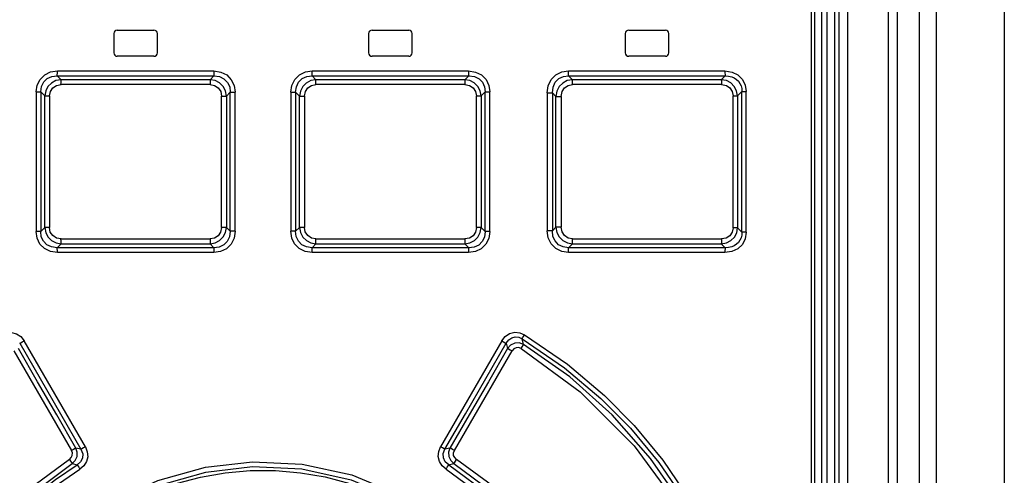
# Model space of a CAD drawing. Extents: x 0 to 594, y 0 to 420.
# Tile 22 of 107: x 73.9 to 85.19, y 254.18 to 259.4. Entities that reach past the tile are written whole.
import ezdxf

# ---------------------------------------------------------------- set-up
doc = ezdxf.new("R2010")
doc.units = 0
doc.header["$LTSCALE"] = 32.67
doc.layers.get('0').update_dxf_attribs({"linetype": 'CONTINUOUS'})

msp = doc.modelspace()

# ---------------------------------------------------------------- linework, layer by layer
at = {"color": 7, "linetype": 'CONTINUOUS'}
for p, q in [((83.292, 173.754), (83.292, 269.853)), ((83.858, 173.754), (83.858, 269.953)), ((83.958, 269.953), (83.958, 173.954)), ((85.185, 269.953), (85.185, 173.954)), ((83.242, 243.903), (83.242, 269.803)), ((83.092, 269.653), (83.092, 244.053)), ((83.012, 269.573), (83.012, 244.113)), ((75.022, 259.283), (75.442, 259.283)), ((77.942, 259.283), (78.362, 259.283)), ((80.882, 259.283), (81.302, 259.283)), ((74.982, 259.243), (74.982, 259.023)), ((75.482, 259.023), (75.482, 259.243)), ((77.902, 259.243), (77.902, 259.023)), ((78.402, 259.023), (78.402, 259.243)), ((80.842, 259.243), (80.842, 259.023)), ((81.342, 259.023), (81.342, 259.243)), ((75.442, 258.983), (75.022, 258.983)), ((78.362, 258.983), (77.942, 258.983)), ((81.302, 258.983), (80.882, 258.983)), ((74.379, 258.715), (74.334, 258.759)), ((74.334, 258.759), (76.129, 258.759)), ((76.129, 258.759), (76.085, 258.715)), ((77.298, 258.715), (77.254, 258.759)), ((77.254, 258.759), (79.049, 258.759)), ((79.049, 258.759), (79.004, 258.715)), ((80.237, 258.715), (80.194, 258.759)), ((80.194, 258.759), (81.989, 258.759)), ((81.989, 258.759), (81.943, 258.715)), ((74.334, 256.788), (74.379, 256.832)), ((76.129, 256.788), (74.334, 256.788)), ((76.085, 256.832), (76.129, 256.788)), ((77.254, 256.788), (77.298, 256.832)), ((79.049, 256.788), (77.254, 256.788)), ((79.004, 256.832), (79.049, 256.788)), ((80.194, 256.788), (80.237, 256.832)), ((81.989, 256.788), (80.194, 256.788)), ((81.943, 256.832), (81.989, 256.788))]:
    msp.add_line(p, q, dxfattribs=at)
at = {"color": 9, "linetype": 'CONTINUOUS'}
for p, q in [((83.392, 174.654), (83.392, 269.953)), ((84.211, 269.953), (84.211, 173.954)), ((84.406, 269.953), (84.406, 173.954)), ((83.153, 269.807), (83.153, 243.9)), ((82.976, 244.113), (82.976, 269.573)), ((74.336, 258.815), (76.13, 258.815)), ((77.254, 258.815), (79.047, 258.815)), ((80.191, 258.815), (81.985, 258.815)), ((76.085, 258.715), (74.379, 258.715)), ((79.004, 258.715), (77.298, 258.715)), ((81.943, 258.715), (80.237, 258.715)), ((74.092, 258.575), (74.092, 256.972)), ((74.092, 258.575), (74.145, 258.575)), ((74.145, 258.575), (74.145, 256.972)), ((74.145, 258.575), (74.192, 258.529)), ((76.085, 258.659), (74.378, 258.659)), ((76.273, 258.527), (76.317, 258.57)), ((76.317, 256.976), (76.317, 258.57)), ((76.317, 258.57), (76.374, 258.57)), ((76.374, 256.976), (76.374, 258.57)), ((77.009, 258.57), (77.009, 256.976)), ((77.009, 258.57), (77.066, 258.57)), ((77.066, 258.57), (77.066, 256.976)), ((77.066, 258.57), (77.11, 258.527)), ((79.006, 258.659), (77.298, 258.659)), ((79.191, 258.529), (79.238, 258.575)), ((79.238, 256.972), (79.238, 258.575)), ((79.238, 258.575), (79.292, 258.575)), ((79.292, 256.972), (79.292, 258.575)), ((81.946, 258.658), (80.239, 258.658)), ((82.129, 258.531), (82.179, 258.58)), ((82.179, 256.967), (82.179, 258.58)), ((82.179, 258.58), (82.229, 258.58)), ((82.229, 256.967), (82.229, 258.58)), ((74.192, 257.018), (74.192, 258.529)), ((74.192, 258.529), (74.246, 258.529)), ((74.246, 258.529), (74.246, 257.018)), ((76.217, 257.02), (76.217, 258.527)), ((76.217, 258.527), (76.273, 258.527)), ((76.273, 258.527), (76.273, 257.02)), ((77.11, 257.02), (77.11, 258.527)), ((77.11, 258.527), (77.167, 258.527)), ((77.167, 258.527), (77.167, 257.02)), ((79.137, 257.018), (79.137, 258.529)), ((79.137, 258.529), (79.191, 258.529)), ((79.191, 258.529), (79.191, 257.018)), ((79.947, 258.566), (79.947, 256.981)), ((79.947, 258.566), (80.007, 258.566)), ((80.007, 258.566), (80.007, 256.981)), ((80.007, 258.566), (80.048, 258.524)), ((80.048, 257.023), (80.048, 258.524)), ((80.048, 258.524), (80.108, 258.524)), ((80.108, 258.524), (80.108, 257.023)), ((82.078, 257.016), (82.078, 258.531)), ((82.078, 258.531), (82.129, 258.531)), ((82.129, 258.531), (82.129, 257.016)), ((74.192, 257.018), (74.145, 256.972)), ((74.246, 257.018), (74.192, 257.018)), ((76.273, 257.02), (76.217, 257.02)), ((76.317, 256.976), (76.273, 257.02)), ((77.11, 257.02), (77.066, 256.976)), ((77.167, 257.02), (77.11, 257.02)), ((79.191, 257.018), (79.137, 257.018)), ((79.238, 256.972), (79.191, 257.018)), ((80.048, 257.023), (80.007, 256.981)), ((80.108, 257.023), (80.048, 257.023)), ((82.129, 257.016), (82.078, 257.016)), ((82.179, 256.967), (82.129, 257.016)), ((74.145, 256.972), (74.092, 256.972)), ((74.378, 256.888), (76.085, 256.888)), ((76.374, 256.976), (76.317, 256.976)), ((77.066, 256.976), (77.009, 256.976)), ((77.298, 256.888), (79.006, 256.888)), ((79.292, 256.972), (79.238, 256.972)), ((80.007, 256.981), (79.947, 256.981)), ((80.239, 256.888), (81.946, 256.888)), ((82.229, 256.967), (82.179, 256.967)), ((74.379, 256.832), (76.085, 256.832)), ((77.298, 256.832), (79.004, 256.832)), ((80.237, 256.832), (81.943, 256.832)), ((76.13, 256.731), (74.336, 256.731)), ((79.047, 256.731), (77.254, 256.731)), ((81.985, 256.731), (80.191, 256.731)), ((74.657, 254.505), (73.956, 255.72)), ((79.427, 255.72), (78.726, 254.505)), ((79.479, 255.691), (79.493, 255.632)), ((79.677, 255.679), (79.661, 255.742)), ((73.838, 255.604), (74.498, 254.462)), ((78.885, 254.462), (79.545, 255.604)), ((74.606, 254.476), (74.549, 254.49)), ((78.834, 254.49), (78.777, 254.476)), ((74.506, 254.312), (74.562, 254.297)), ((78.821, 254.297), (78.878, 254.312))]:
    msp.add_line(p, q, dxfattribs=at)
for points in [[(74.092, 258.575), (74.104, 258.653), (74.138, 258.719), (74.191, 258.771), (74.258, 258.804), (74.336, 258.815)], [(74.334, 258.759), (74.335, 258.772), (74.336, 258.791), (74.336, 258.815)], [(76.13, 258.815), (76.13, 258.792), (76.129, 258.772), (76.129, 258.759)], [(76.13, 258.815), (76.208, 258.803), (76.276, 258.769), (76.329, 258.715), (76.362, 258.648), (76.374, 258.57)], [(77.009, 258.57), (77.021, 258.649), (77.056, 258.718), (77.109, 258.771), (77.177, 258.804), (77.254, 258.815)], [(77.254, 258.759), (77.254, 258.772), (77.254, 258.791), (77.254, 258.815)], [(79.047, 258.815), (79.047, 258.792), (79.048, 258.772), (79.049, 258.759)], [(79.047, 258.815), (79.127, 258.803), (79.195, 258.769), (79.247, 258.717), (79.28, 258.65), (79.292, 258.575)], [(79.947, 258.566), (79.959, 258.646), (79.994, 258.716), (80.048, 258.77), (80.116, 258.804), (80.191, 258.815)], [(80.194, 258.759), (80.192, 258.772), (80.192, 258.791), (80.191, 258.815)], [(81.985, 258.815), (81.985, 258.792), (81.987, 258.772), (81.989, 258.759)], [(81.985, 258.815), (82.066, 258.803), (82.134, 258.77), (82.186, 258.718), (82.218, 258.652), (82.229, 258.58)], [(74.145, 258.575), (74.153, 258.638), (74.179, 258.689), (74.22, 258.728), (74.272, 258.752), (74.334, 258.759)], [(74.379, 258.715), (74.32, 258.704), (74.269, 258.677), (74.228, 258.636), (74.202, 258.586), (74.192, 258.529)], [(74.377, 258.659), (74.378, 258.682), (74.378, 258.702), (74.379, 258.715)], [(76.085, 258.715), (76.085, 258.702), (76.085, 258.682), (76.085, 258.659)], [(76.273, 258.527), (76.263, 258.586), (76.236, 258.637), (76.194, 258.678), (76.143, 258.705), (76.085, 258.715)], [(76.129, 258.759), (76.193, 258.751), (76.245, 258.725), (76.286, 258.683), (76.31, 258.632), (76.317, 258.57)], [(77.066, 258.57), (77.074, 258.634), (77.1, 258.687), (77.141, 258.728), (77.193, 258.752), (77.254, 258.759)], [(77.298, 258.715), (77.239, 258.704), (77.188, 258.677), (77.147, 258.636), (77.12, 258.585), (77.11, 258.527)], [(77.298, 258.659), (77.298, 258.682), (77.298, 258.702), (77.298, 258.715)], [(79.004, 258.715), (79.005, 258.702), (79.005, 258.683), (79.006, 258.659)], [(79.191, 258.529), (79.181, 258.587), (79.154, 258.638), (79.113, 258.678), (79.062, 258.704), (79.004, 258.715)], [(79.049, 258.759), (79.114, 258.751), (79.167, 258.726), (79.207, 258.685), (79.231, 258.634), (79.238, 258.575)], [(80.007, 258.566), (80.015, 258.631), (80.041, 258.685), (80.083, 258.727), (80.134, 258.751), (80.194, 258.759)], [(80.237, 258.715), (80.178, 258.704), (80.127, 258.677), (80.085, 258.635), (80.058, 258.583), (80.048, 258.524)], [(80.239, 258.659), (80.239, 258.682), (80.238, 258.702), (80.237, 258.715)], [(82.129, 258.531), (82.118, 258.589), (82.092, 258.638), (82.051, 258.678), (82.001, 258.704), (81.943, 258.715)], [(81.943, 258.715), (81.945, 258.702), (81.946, 258.682), (81.946, 258.658)], [(81.989, 258.759), (82.027, 258.757), (82.062, 258.749), (82.092, 258.736), (82.118, 258.719), (82.14, 258.698), (82.157, 258.673), (82.169, 258.645), (82.177, 258.614), (82.179, 258.58)], [(74.246, 258.529), (74.256, 258.581), (74.284, 258.622), (74.325, 258.649), (74.378, 258.659)], [(76.085, 258.659), (76.138, 258.648), (76.179, 258.62), (76.207, 258.578), (76.217, 258.527)], [(77.167, 258.527), (77.177, 258.58), (77.205, 258.621), (77.247, 258.649), (77.298, 258.659)], [(79.006, 258.659), (79.059, 258.648), (79.101, 258.62), (79.128, 258.58), (79.137, 258.529)], [(80.108, 258.524), (80.118, 258.578), (80.147, 258.621), (80.188, 258.649), (80.239, 258.658)], [(81.946, 258.658), (82.001, 258.648), (82.042, 258.62), (82.069, 258.58), (82.078, 258.531)], [(74.192, 257.018), (74.203, 256.96), (74.229, 256.909), (74.27, 256.869), (74.321, 256.842), (74.379, 256.832)], [(74.378, 256.888), (74.324, 256.899), (74.282, 256.926), (74.255, 256.967), (74.246, 257.018)], [(76.217, 257.02), (76.206, 256.967), (76.178, 256.925), (76.136, 256.898), (76.085, 256.888)], [(76.085, 256.832), (76.144, 256.843), (76.195, 256.87), (76.236, 256.911), (76.263, 256.962), (76.273, 257.02)], [(77.11, 257.02), (77.121, 256.961), (77.148, 256.91), (77.189, 256.869), (77.24, 256.842), (77.298, 256.832)], [(77.298, 256.888), (77.246, 256.899), (77.204, 256.927), (77.176, 256.968), (77.167, 257.02)], [(79.004, 256.832), (79.063, 256.843), (79.114, 256.87), (79.155, 256.91), (79.181, 256.961), (79.191, 257.018)], [(79.137, 257.018), (79.127, 256.966), (79.1, 256.925), (79.058, 256.898), (79.006, 256.888)], [(80.048, 257.023), (80.059, 256.963), (80.086, 256.911), (80.128, 256.869), (80.179, 256.842), (80.237, 256.832)], [(80.239, 256.888), (80.187, 256.899), (80.146, 256.927), (80.118, 256.97), (80.108, 257.023)], [(81.943, 256.832), (82.002, 256.843), (82.053, 256.87), (82.093, 256.91), (82.119, 256.96), (82.129, 257.016)], [(82.078, 257.016), (82.068, 256.965), (82.041, 256.925), (81.999, 256.898), (81.946, 256.888)], [(74.336, 256.731), (74.256, 256.743), (74.188, 256.777), (74.136, 256.83), (74.103, 256.897), (74.092, 256.972)], [(74.334, 256.788), (74.269, 256.796), (74.217, 256.821), (74.176, 256.862), (74.152, 256.912), (74.145, 256.972)], [(74.379, 256.832), (74.378, 256.844), (74.378, 256.864), (74.377, 256.888)], [(76.085, 256.888), (76.085, 256.865), (76.085, 256.845), (76.085, 256.832)], [(76.317, 256.976), (76.309, 256.913), (76.283, 256.86), (76.242, 256.819), (76.19, 256.795), (76.129, 256.788)], [(76.374, 256.976), (76.362, 256.897), (76.327, 256.829), (76.274, 256.776), (76.206, 256.743), (76.13, 256.731)], [(77.254, 256.731), (77.175, 256.743), (77.107, 256.778), (77.054, 256.831), (77.021, 256.899), (77.009, 256.976)], [(77.254, 256.788), (77.19, 256.796), (77.138, 256.822), (77.097, 256.863), (77.073, 256.915), (77.066, 256.976)], [(77.298, 256.832), (77.298, 256.845), (77.298, 256.864), (77.298, 256.888)], [(79.006, 256.888), (79.005, 256.865), (79.005, 256.845), (79.004, 256.832)], [(79.292, 256.972), (79.28, 256.894), (79.246, 256.828), (79.192, 256.776), (79.125, 256.743), (79.047, 256.731)], [(79.238, 256.972), (79.23, 256.909), (79.204, 256.858), (79.163, 256.818), (79.111, 256.795), (79.049, 256.788)], [(80.191, 256.731), (80.114, 256.744), (80.046, 256.778), (79.993, 256.833), (79.959, 256.902), (79.947, 256.981)], [(80.194, 256.788), (80.132, 256.796), (80.079, 256.822), (80.039, 256.865), (80.014, 256.918), (80.007, 256.981)], [(80.237, 256.832), (80.238, 256.845), (80.239, 256.865), (80.239, 256.888)], [(81.946, 256.888), (81.946, 256.865), (81.945, 256.845), (81.943, 256.832)], [(82.229, 256.967), (82.217, 256.891), (82.184, 256.826), (82.131, 256.775), (82.064, 256.743), (81.985, 256.731)], [(82.179, 256.967), (82.177, 256.933), (82.169, 256.902), (82.157, 256.874), (82.14, 256.849), (82.118, 256.828), (82.092, 256.811), (82.062, 256.798), (82.027, 256.79), (81.989, 256.788)], [(74.336, 256.731), (74.336, 256.755), (74.335, 256.775), (74.334, 256.788)], [(76.129, 256.788), (76.129, 256.775), (76.13, 256.756), (76.13, 256.731)], [(77.254, 256.731), (77.254, 256.755), (77.254, 256.775), (77.254, 256.788)], [(79.049, 256.788), (79.048, 256.775), (79.047, 256.756), (79.047, 256.731)], [(80.191, 256.731), (80.192, 256.755), (80.192, 256.775), (80.194, 256.788)], [(81.989, 256.788), (81.987, 256.775), (81.985, 256.755), (81.985, 256.731)], [(73.695, 255.79), (73.751, 255.813), (73.811, 255.817), (73.868, 255.801), (73.918, 255.768), (73.956, 255.72)], [(79.427, 255.72), (79.467, 255.769), (79.517, 255.802), (79.576, 255.818), (79.634, 255.813), (79.688, 255.79)], [(79.479, 255.691), (79.508, 255.73), (79.543, 255.754), (79.583, 255.764), (79.623, 255.76), (79.661, 255.742)], [(79.661, 255.742), (79.667, 255.753), (79.676, 255.77), (79.688, 255.79)], [(79.688, 255.79), (80.18, 255.452), (80.605, 255.093), (80.944, 254.748), (81.272, 254.352), (81.586, 253.889)], [(73.904, 255.691), (73.916, 255.697), (73.934, 255.707), (73.956, 255.72)], [(73.904, 255.691), (74.138, 255.286), (74.372, 254.881), (74.606, 254.476)], [(78.777, 254.476), (79.011, 254.881), (79.245, 255.286), (79.479, 255.691)], [(79.427, 255.72), (79.449, 255.708), (79.467, 255.698), (79.479, 255.691)], [(79.677, 255.679), (79.628, 255.695), (79.576, 255.692), (79.529, 255.67), (79.493, 255.632)], [(79.65, 255.631), (79.621, 255.642), (79.592, 255.641), (79.565, 255.627), (79.545, 255.604)], [(79.65, 255.631), (79.661, 255.651), (79.671, 255.668), (79.677, 255.679)], [(79.661, 255.742), (80.145, 255.411), (80.563, 255.058), (80.901, 254.717), (81.227, 254.323), (81.543, 253.861)], [(81.475, 253.878), (81.131, 254.37), (80.691, 254.869), (80.206, 255.305), (79.677, 255.679)], [(74.549, 254.49), (74.329, 254.871), (74.109, 255.251), (73.89, 255.632)], [(79.493, 255.632), (79.274, 255.251), (79.054, 254.871), (78.834, 254.49)], [(79.493, 255.632), (79.505, 255.626), (79.523, 255.616), (79.545, 255.604)], [(79.65, 255.631), (80.327, 255.134), (80.945, 254.515), (81.432, 253.849)], [(74.473, 254.36), (74.495, 254.38), (74.507, 254.406), (74.508, 254.434), (74.498, 254.462)], [(74.549, 254.49), (74.538, 254.484), (74.52, 254.474), (74.498, 254.462)], [(74.506, 254.312), (74.541, 254.348), (74.561, 254.393), (74.564, 254.443), (74.549, 254.49)], [(74.606, 254.476), (74.626, 254.425), (74.624, 254.375), (74.602, 254.331), (74.562, 254.297)], [(74.657, 254.505), (74.679, 254.448), (74.683, 254.39), (74.668, 254.334), (74.638, 254.286), (74.594, 254.249)], [(74.657, 254.505), (74.636, 254.492), (74.618, 254.482), (74.606, 254.476)], [(78.79, 254.249), (78.745, 254.287), (78.714, 254.336), (78.7, 254.392), (78.705, 254.45), (78.726, 254.505)], [(78.777, 254.476), (78.766, 254.482), (78.748, 254.492), (78.726, 254.505)], [(78.821, 254.297), (78.78, 254.332), (78.759, 254.377), (78.758, 254.427), (78.777, 254.476)], [(78.834, 254.49), (78.819, 254.442), (78.822, 254.392), (78.843, 254.347), (78.878, 254.312)], [(78.885, 254.462), (78.864, 254.474), (78.846, 254.484), (78.834, 254.49)], [(78.91, 254.36), (78.888, 254.38), (78.876, 254.406), (78.875, 254.434), (78.885, 254.462)], [(74.473, 254.36), (74.008, 254.013), (73.561, 253.565), (73.225, 253.112)], [(73.275, 253.081), (73.607, 253.528), (74.047, 253.97), (74.506, 254.312)], [(73.289, 253.025), (73.46, 253.276), (73.649, 253.513), (73.855, 253.735), (74.077, 253.94), (74.313, 254.128), (74.562, 254.297)], [(74.473, 254.36), (74.487, 254.339), (74.498, 254.323), (74.506, 254.312)], [(74.562, 254.297), (74.569, 254.286), (74.581, 254.269), (74.594, 254.249)], [(74.572, 253.604), (74.98, 253.879), (75.486, 254.117), (76.032, 254.272), (76.572, 254.333), (77.14, 254.306), (77.709, 254.181), (78.321, 253.925), (78.811, 253.604)], [(78.789, 254.249), (78.802, 254.269), (78.814, 254.286), (78.821, 254.297)], [(78.821, 254.297), (79.307, 253.939), (79.734, 253.513), (80.094, 253.025)], [(78.878, 254.312), (78.885, 254.322), (78.896, 254.339), (78.91, 254.36)], [(78.878, 254.312), (79.322, 253.982), (79.764, 253.543), (80.108, 253.081)], [(80.159, 253.112), (79.81, 253.579), (79.362, 254.025), (78.91, 254.36)], [(73.34, 252.995), (73.508, 253.241), (73.693, 253.474), (73.896, 253.693), (74.115, 253.896), (74.348, 254.081), (74.594, 254.249)], [(74.605, 253.56), (75, 253.827), (75.495, 254.061), (76.036, 254.215), (76.572, 254.277), (77.136, 254.25), (77.701, 254.125), (78.301, 253.872), (78.778, 253.56)], [(74.675, 253.557), (74.912, 253.721), (75.163, 253.864), (75.425, 253.985), (75.696, 254.083), (75.975, 254.157), (76.258, 254.207), (76.546, 254.232), (76.834, 254.232), (77.122, 254.207), (77.406, 254.158), (77.685, 254.084), (77.957, 253.986), (78.22, 253.864), (78.471, 253.721), (78.708, 253.557)], [(78.79, 254.249), (79.269, 253.895), (79.689, 253.475), (80.043, 252.995)]]:
    msp.add_lwpolyline(points, dxfattribs=at)
at = {"color": 7, "linetype": 'CONTINUOUS'}
for centre, start, end in [((75.022, 259.243), 90, 180), ((75.442, 259.243), 0, 90), ((77.942, 259.243), 90, 180), ((78.362, 259.243), 0, 90), ((80.882, 259.243), 90, 180), ((81.302, 259.243), 0, 90), ((75.022, 259.023), 180, 270), ((75.442, 259.023), 270, 360), ((77.942, 259.023), 180, 270), ((78.362, 259.023), 270, 360), ((80.882, 259.023), 180, 270), ((81.302, 259.023), 270, 360)]:
    msp.add_arc(centre, 0.04, start, end, dxfattribs=at)

doc.saveas('drawing.dxf')
